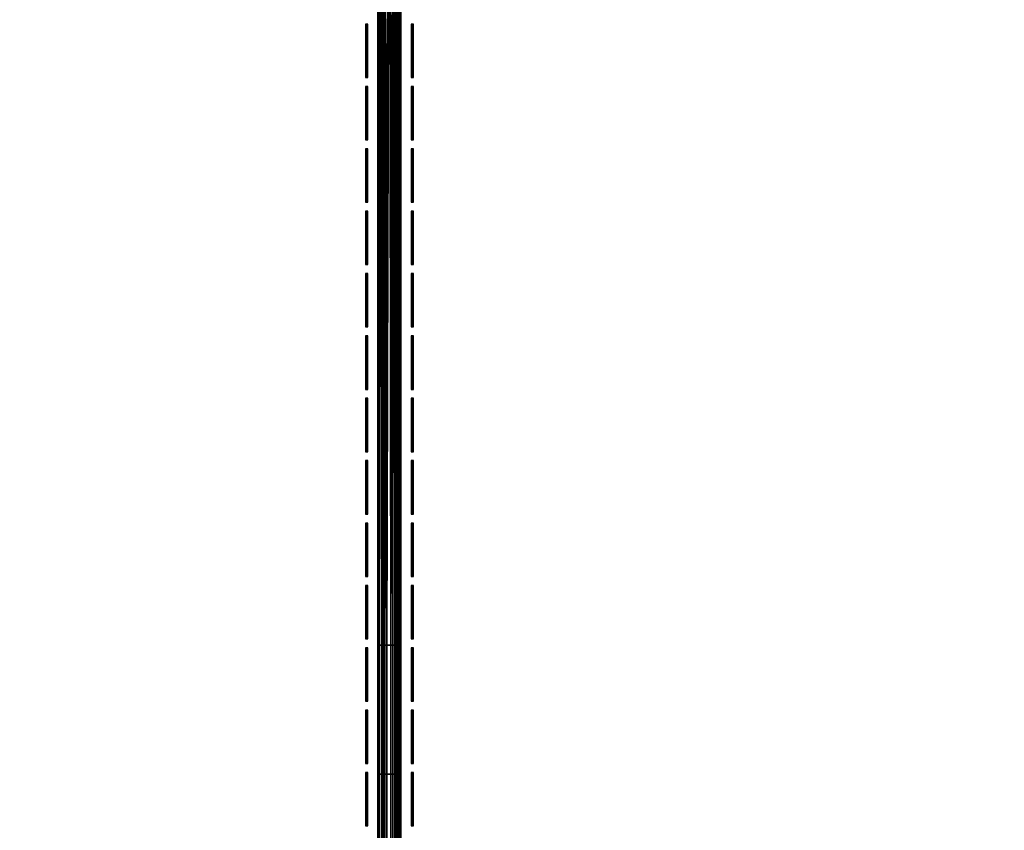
# Model space of a CAD drawing. Header units: inches. Extents: x 0 to 69, y -28.1 to 0.1.
# Tile 69 of 170: x 21.5 to 25.8, y -6.8 to -3.3. Entities that reach past the tile are written whole.
import ezdxf

# ---------------------------------------------------------------- set-up
doc = ezdxf.new("R2010")
doc.units = ezdxf.units.IN
doc.header["$LTSCALE"] = 0.03937
doc.header["$MEASUREMENT"] = 0
for name, color, linetype in [('A-FURN-3-ST', 151, 'Continuous'), ('A-FURN-3-ST-SEAM', 250, 'Continuous'), ('A-FURN-3-STITCH', 15, 'Continuous')]:
    doc.layers.add(name, color=color, linetype=linetype)

msp = doc.modelspace()

# ---------------------------------------------------------------- meshes
at = {"layer": 'A-FURN-3-ST'}
mesh = msp.add_polyface(dxfattribs=at)
corners = [(0.25, -1.1, 18), (68.75, -1.1, 18), (0.25, -0.8154, 17.9626), (68.75, -0.8154, 17.9626), (0.25, -0.5502, 17.8528), (68.75, -0.5502, 17.8528), (0.25, -0.3225, 17.6781), (68.75, -0.3225, 17.6781), (0.25, -0.1477, 17.4505), (68.75, -0.1477, 17.4505), (0.25, -0.0377, 17.1854), (68.75, -0.0377, 17.1854), (0.25, 0, 16.9008), (68.75, 0.0088, 5.5004), (0.25, 0.0088, 5.5004), (0.25, -0.0292, 5.3089), (68.75, -0.0292, 5.3089), (0.25, -0.1375, 5.1466), (68.75, -0.1375, 5.1466), (0.25, -0.2998, 5.0381), (68.75, -0.2998, 5.0381), (0.25, -0.4912, 5), (0.25, -27.51, 5), (0.125, -0.4912, 5.0335), (0.125, -27.51, 5.0335), (0.0335, -0.4912, 5.125), (0.0335, -0.1447, 5.3567), (0.125, -0.0247, 5.5004), (0.125, -0.0601, 5.3217), (0.125, -0.1612, 5.1703), (0.125, -0.3126, 5.069), (0.0335, -0.125, 16.9008), (0.125, -0.0335, 16.9008), (0.125, -0.07, 17.1767), (0.0335, -0.8478, 17.8418), (0.125, -1.1, 17.9665), (0.125, -0.8241, 17.9302), (0.0335, -0.4108, 17.5897), (0.125, -0.3462, 17.6544), (0.125, -0.1767, 17.4337), (0.0335, -0.2559, 17.3879), (0.0335, -0.1584, 17.153), (0.125, -0.567, 17.8238), (0.125, -26.91, 17.9665), (0.25, -26.91, 18)]
mesh.append_faces([[corners[k] for k in face] for face in [(0, 1, 2), (2, 3, 4), (4, 5, 6), (6, 7, 8), (8, 9, 10), (10, 11, 12), (12, 13, 14), (14, 13, 15), (15, 16, 17), (17, 18, 19), (19, 20, 21), (21, 22, 23), (23, 24, 25), (26, 27, 28), (28, 27, 14), (28, 14, 15), (28, 15, 29), (29, 15, 17), (29, 17, 30), (30, 17, 19), (30, 19, 23), (23, 19, 21), (23, 25, 30), (27, 31, 32), (27, 32, 14), (14, 32, 12), (31, 33, 32), (32, 33, 10), (32, 10, 12), (34, 35, 36), (37, 38, 39, 40), (40, 39, 33, 41), (35, 0, 36), (36, 0, 2), (36, 2, 42), (42, 2, 4), (42, 4, 38), (38, 4, 6), (38, 6, 39), (39, 6, 8), (39, 8, 33), (33, 8, 10), (35, 43, 0), (44, 1, 0)]])
mesh = msp.add_polyface(dxfattribs=at)
corners = [(68.875, -0.4912, 5.0335), (68.875, -27.51, 5.0335), (68.75, -0.4912, 5), (68.75, 0.0088, 5.5004), (68.875, -0.0247, 5.5004), (68.75, -0.0292, 5.3089), (68.875, -0.0601, 5.3217), (68.75, -0.1375, 5.1466), (68.875, -0.1612, 5.1703), (68.75, -0.2998, 5.0381), (68.875, -0.3126, 5.069), (68.9665, -0.3477, 5.1536), (68.9665, -0.1162, 5.5003), (68.9665, -0.1447, 5.3567), (68.9665, -0.226, 5.2349), (68.75, 0, 16.9008), (68.875, -0.0335, 16.9008), (68.75, -1.1, 18), (68.875, -1.1, 17.9665), (68.75, -0.8154, 17.9626), (68.875, -0.8241, 17.9302), (68.75, -0.5502, 17.8528), (68.875, -0.567, 17.8238), (68.75, -0.3225, 17.6781), (68.875, -0.3462, 17.6544), (68.75, -0.1477, 17.4505), (68.875, -0.1767, 17.4337), (68.75, -0.0377, 17.1854), (68.875, -0.07, 17.1767), (68.9665, -0.1584, 17.153), (68.9665, -1.1, 17.875), (68.75, -26.91, 18), (68.875, -26.91, 17.9665), (0.25, -0.8154, 17.9626), (0.25, -0.5502, 17.8528), (0.25, -0.3225, 17.6781), (0.25, -0.1477, 17.4505), (0.25, -0.0377, 17.1854), (0.25, 0, 16.9008), (0.25, -0.0292, 5.3089), (0.25, -0.1375, 5.1466), (0.25, -0.2998, 5.0381), (0.25, -0.4912, 5), (68.75, -27.51, 5)]
mesh.append_faces([[corners[k] for k in face] for face in [(0, 1, 2), (3, 4, 5), (5, 4, 6), (5, 6, 7), (7, 6, 8), (7, 8, 9), (9, 8, 10), (9, 10, 2), (2, 10, 0), (0, 10, 11), (12, 6, 4), (8, 6, 13, 14), (3, 15, 4), (4, 15, 16), (4, 16, 12), (17, 18, 19), (19, 18, 20), (19, 20, 21), (21, 20, 22), (21, 22, 23), (23, 22, 24), (23, 24, 25), (25, 24, 26), (25, 26, 27), (27, 26, 28), (27, 28, 15), (15, 28, 16), (16, 28, 29), (18, 30, 20), (17, 31, 18), (18, 32, 30), (33, 17, 19), (34, 19, 21), (35, 21, 23), (36, 23, 25), (37, 25, 27), (38, 27, 15), (15, 3, 38), (39, 3, 5), (40, 5, 7), (41, 7, 9), (42, 9, 2), (2, 43, 42)]])
mesh = msp.add_polyface(dxfattribs=at)
corners = [(0.25, -0.4912, 5), (68.75, -27.51, 5), (0.25, -27.51, 5), (0.125, -0.4912, 5.0335), (0.125, -27.51, 5.0335), (0.25, -28.01, 5.5), (0.125, -27.9765, 5.5), (0.25, -27.9719, 5.3087), (0.125, -27.941, 5.3215), (0.25, -27.8636, 5.1464), (0.125, -27.8399, 5.1701), (0.25, -27.7013, 5.0381), (0.125, -27.6885, 5.069), (0.0335, -27.6535, 5.1535), (0.0335, -27.885, 5.5), (0.25, -28.01, 16.9), (0.125, -27.9765, 16.9), (0.25, -26.91, 18), (0.125, -26.91, 17.9665), (0.25, -27.1947, 17.9625), (0.125, -27.186, 17.9302), (0.25, -27.46, 17.8526), (0.125, -27.4433, 17.8236), (0.25, -27.6878, 17.6778), (0.125, -27.6641, 17.6541), (0.25, -27.8626, 17.45), (0.125, -27.8336, 17.4333), (0.25, -27.9725, 17.1847), (0.125, -27.9402, 17.176), (0.0335, -27.8518, 17.1523), (0.0335, -26.91, 17.875), (0.0335, -27.5994, 17.5894), (0.0335, -27.7544, 17.3875), (0.125, -1.1, 17.9665), (0.25, -1.1, 18), (68.75, -28.01, 16.9), (68.75, -27.9725, 17.1847), (68.75, -27.8626, 17.45), (68.75, -27.6878, 17.6778), (68.75, -27.46, 17.8526), (68.75, -27.1947, 17.9625), (68.75, -27.7013, 5.0381), (68.75, -27.8636, 5.1464), (68.75, -27.9719, 5.3087)]
mesh.append_faces([[corners[k] for k in face] for face in [(0, 1, 2), (3, 2, 4), (5, 6, 7), (7, 6, 8), (7, 8, 9), (9, 8, 10), (9, 10, 11), (11, 10, 12), (11, 12, 2), (2, 12, 4), (4, 12, 13), (14, 8, 6), (5, 15, 6), (6, 15, 16), (6, 16, 14), (17, 18, 19), (19, 18, 20), (19, 20, 21), (21, 20, 22), (21, 22, 23), (23, 22, 24), (23, 24, 25), (25, 24, 26), (25, 26, 27), (27, 26, 28), (27, 28, 15), (15, 28, 16), (16, 28, 29), (18, 30, 20), (24, 31, 32, 26), (26, 32, 29, 28), (33, 30, 18), (34, 18, 17), (15, 35, 27), (27, 36, 25), (25, 37, 23), (23, 38, 21), (21, 39, 19), (19, 40, 17), (5, 35, 15), (2, 1, 11), (11, 41, 9), (9, 42, 7), (7, 43, 5)]])
mesh = msp.add_polyface(dxfattribs=at)
corners = [(68.875, -0.4912, 5.0335), (68.9665, -27.51, 5.125), (68.875, -27.51, 5.0335), (68.75, -0.4912, 5), (68.75, -27.51, 5), (68.9665, -27.8565, 5.3565), (68.875, -27.9765, 5.5), (68.875, -27.941, 5.3215), (68.75, -28.01, 5.5), (68.75, -27.9719, 5.3087), (68.875, -27.8399, 5.1701), (68.75, -27.8636, 5.1464), (68.875, -27.6885, 5.069), (68.75, -27.7013, 5.0381), (68.9665, -27.6535, 5.1535), (68.9665, -27.7752, 5.2348), (68.9665, -27.885, 16.9), (68.875, -27.9765, 16.9), (68.75, -28.01, 16.9), (68.875, -27.9402, 17.176), (68.75, -27.9725, 17.1847), (68.9665, -27.1624, 17.8418), (68.875, -26.91, 17.9665), (68.875, -27.186, 17.9302), (68.75, -26.91, 18), (68.75, -27.1947, 17.9625), (68.875, -27.4433, 17.8236), (68.75, -27.46, 17.8526), (68.875, -27.6641, 17.6541), (68.75, -27.6878, 17.6778), (68.875, -27.8336, 17.4333), (68.75, -27.8626, 17.45), (68.875, -1.1, 17.9665), (0.25, -27.9725, 17.1847), (0.25, -27.8626, 17.45), (0.25, -27.6878, 17.6778), (0.25, -27.46, 17.8526), (0.25, -27.1947, 17.9625), (0.25, -26.91, 18), (0.25, -28.01, 5.5), (0.25, -27.7013, 5.0381), (0.25, -27.8636, 5.1464), (0.25, -27.9719, 5.3087), (68.75, -1.1, 18)]
mesh.append_faces([[corners[k] for k in face] for face in [(0, 1, 2), (3, 2, 4), (5, 6, 7), (7, 6, 8), (7, 8, 9), (7, 9, 10), (10, 9, 11), (10, 11, 12), (12, 11, 13), (12, 13, 2), (2, 13, 4), (2, 1, 12), (12, 14, 15, 10), (6, 16, 17), (6, 17, 8), (8, 17, 18), (16, 19, 17), (17, 19, 20), (17, 20, 18), (21, 22, 23), (22, 24, 23), (23, 24, 25), (23, 25, 26), (26, 25, 27), (26, 27, 28), (28, 27, 29), (28, 29, 30), (30, 29, 31), (30, 31, 19), (19, 31, 20), (32, 24, 22), (33, 18, 20), (34, 20, 31), (35, 31, 29), (36, 29, 27), (37, 27, 25), (38, 25, 24), (8, 18, 39), (40, 4, 13), (41, 13, 11), (42, 11, 9), (39, 9, 8), (24, 43, 38)]])
at = {"layer": 'A-FURN-3-ST-SEAM'}
mesh = msp.add_polyface(dxfattribs=at)
corners = [(23.175, -6.0127, 18), (23.1715, -6.5746, 17.9826), (23.1715, -6.0127, 17.9826), (23.175, -1.5177, 18), (23.1712, -1.5177, 17.9809), (23.1622, -6.0127, 17.9675), (23.1603, -1.5177, 17.9646), (23.1484, -6.0127, 17.9563), (23.1441, -1.5177, 17.9538), (23.1317, -6.0127, 17.9505), (23.125, -1.5177, 17.95), (23.114, -6.0127, 17.9515), (23.1058, -1.5177, 17.9538), (23.0978, -6.0127, 17.9588), (23.0896, -1.5177, 17.9647), (23.0769, -6.0127, 17.9868), (23.0788, -1.5177, 17.9809), (23.075, -1.5177, 18), (23.0753, -6.0127, 18.0045), (23.0788, -1.5177, 18.0192), (23.0801, -6.0127, 18.0217), (23.0897, -1.5177, 18.0354), (23.0905, -6.0127, 18.0362), (23.1059, -1.5177, 18.0462), (23.1054, -6.0127, 18.0459), (23.125, -1.5177, 18.05), (23.1405, -6.0127, 18.0472), (23.1441, -1.5177, 18.0462), (23.1562, -6.0127, 18.039), (23.1604, -1.5177, 18.0354), (23.1679, -6.0127, 18.0255), (23.1712, -1.5177, 18.0191), (23.175, -6.5746, 18), (23.0769, -6.5746, 17.9868), (23.0753, -6.5746, 18.0045), (23.0978, -6.5746, 17.9588), (23.114, -6.5746, 17.9515), (23.1317, -6.5746, 17.9505), (23.1484, -6.5746, 17.9563), (23.1622, -6.5746, 17.9675)]
mesh.append_faces([[corners[k] for k in face] for face in [(0, 1, 2), (0, 2, 3), (3, 2, 4), (4, 2, 5), (4, 5, 6), (6, 5, 7), (6, 7, 8), (8, 7, 9), (8, 9, 10), (10, 9, 11), (10, 11, 12), (12, 11, 13), (12, 13, 14), (14, 13, 15), (14, 15, 16), (16, 15, 17), (17, 15, 18), (17, 18, 19), (19, 18, 20), (19, 20, 21), (21, 20, 22), (21, 22, 23), (23, 22, 24), (23, 24, 25), (25, 24, 26), (25, 26, 27), (27, 26, 28), (27, 28, 29), (29, 28, 30), (29, 30, 31), (31, 30, 0), (31, 0, 3), (30, 32, 0), (33, 34, 18, 15), (35, 33, 15, 13), (36, 35, 13, 11), (37, 36, 11, 9), (38, 37, 9, 7), (5, 2, 1, 39), (38, 7, 5, 39)]])
mesh = msp.add_polyface(dxfattribs=at)
corners = [(23.175, -7.1365, 18), (23.1715, -8.2602, 17.9826), (23.1715, -7.1365, 17.9826), (23.175, -6.5746, 18), (23.1715, -6.5746, 17.9826), (23.175, -6.0127, 18), (23.1679, -8.2602, 18.0255), (23.175, -8.2602, 18), (23.1679, -7.1365, 18.0255), (23.1679, -6.5746, 18.0255), (23.1679, -6.0127, 18.0255), (23.1562, -8.2602, 18.039), (23.1562, -7.1365, 18.039), (23.1562, -6.5746, 18.039), (23.1562, -6.0127, 18.039), (23.1405, -8.2602, 18.0472), (23.1405, -7.1365, 18.0472), (23.1405, -6.5746, 18.0472), (23.1405, -6.0127, 18.0472), (23.1054, -8.2602, 18.0459), (23.1054, -7.1365, 18.0459), (23.1054, -6.5746, 18.0459), (23.1054, -6.0127, 18.0459), (23.0905, -8.2602, 18.0362), (23.0905, -7.1365, 18.0362), (23.0905, -6.5746, 18.0362), (23.0905, -6.0127, 18.0362), (23.0801, -8.2602, 18.0217), (23.0801, -7.1365, 18.0217), (23.0801, -6.5746, 18.0217), (23.0801, -6.0127, 18.0217), (23.0753, -8.2602, 18.0045), (23.0753, -7.1365, 18.0045), (23.0753, -6.5746, 18.0045), (23.0753, -6.0127, 18.0045), (23.0769, -8.2602, 17.9868), (23.0769, -7.1365, 17.9868), (23.0769, -6.5746, 17.9868), (23.0978, -8.2602, 17.9588), (23.0978, -7.1365, 17.9588), (23.0978, -6.5746, 17.9588), (23.114, -8.2602, 17.9515), (23.114, -7.1365, 17.9515), (23.114, -6.5746, 17.9515), (23.1317, -8.2602, 17.9505), (23.1317, -7.1365, 17.9505), (23.1317, -6.5746, 17.9505), (23.1484, -8.2602, 17.9563), (23.1484, -7.1365, 17.9563), (23.1484, -6.5746, 17.9563), (23.1622, -6.5746, 17.9675), (23.1622, -7.1365, 17.9675), (23.1622, -8.2602, 17.9675)]
mesh.append_faces([[corners[k] for k in face] for face in [(0, 1, 2), (0, 2, 3), (3, 2, 4), (3, 4, 5), (6, 7, 8), (8, 7, 0), (8, 0, 9), (9, 0, 3), (9, 3, 10), (13, 9, 10, 14), (17, 13, 14, 18), (21, 17, 18, 22), (25, 21, 22, 26), (29, 25, 26, 30), (33, 29, 30, 34)]])
mesh.append_faces([[corners[k] for k in face] for face in [(12, 8, 9, 13), (16, 12, 13, 17), (20, 16, 17, 21), (24, 20, 21, 25), (28, 24, 25, 29), (32, 28, 29, 33), (36, 32, 33, 37), (39, 36, 37, 40), (42, 39, 40, 43), (45, 42, 43, 46), (48, 45, 46, 49), (51, 2, 1, 52), (48, 51, 52, 47)]], dxfattribs={"vtx0": -1})
mesh.append_faces([[corners[k] for k in face] for face in [(11, 6, 8, 12), (15, 11, 12, 16), (19, 15, 16, 20), (23, 19, 20, 24), (27, 23, 24, 28), (31, 27, 28, 32), (35, 31, 32, 36), (38, 35, 36, 39), (41, 38, 39, 42), (44, 41, 42, 45), (47, 44, 45, 48), (50, 4, 2, 51), (49, 50, 51, 48)]], dxfattribs={"vtx2": -1})
at = {"layer": 'A-FURN-3-STITCH'}
mesh = msp.add_polymesh((7, 4), dxfattribs=at)
for k, corner in enumerate([(23.0308, -3.3087, 18.0001), (23.0282, -3.3087, 18), (23.023, -3.3087, 18), (23.0204, -3.3087, 18.0001), (23.0308, -3.347, 18.0077), (23.0282, -3.347, 18.0122), (23.023, -3.347, 18.0122), (23.0204, -3.347, 18.0077), (23.0308, -3.3859, 18.0123), (23.0282, -3.3859, 18.0168), (23.023, -3.3859, 18.0168), (23.0204, -3.3859, 18.0123), (23.0308, -3.4249, 18.0138), (23.0282, -3.4249, 18.0183), (23.023, -3.4249, 18.0183), (23.0204, -3.4249, 18.0138), (23.0308, -3.464, 18.0123), (23.0282, -3.464, 18.0168), (23.023, -3.464, 18.0168), (23.0204, -3.464, 18.0123), (23.0308, -3.5028, 18.0077), (23.0282, -3.5028, 18.0122), (23.023, -3.5028, 18.0122), (23.0204, -3.5028, 18.0077), (23.0308, -3.5412, 18.0001), (23.0282, -3.5412, 18.0001), (23.023, -3.5412, 18.0001), (23.0204, -3.5412, 18.0001)]):
    mesh.set_mesh_vertex(divmod(k, 4), corner)
mesh = msp.add_polymesh((7, 4), dxfattribs=at)
for k, corner in enumerate([(23.2305, -3.3087, 18.0001), (23.2279, -3.3087, 18), (23.2227, -3.3087, 18), (23.2201, -3.3087, 18.0001), (23.2305, -3.347, 18.0077), (23.2279, -3.347, 18.0122), (23.2227, -3.347, 18.0122), (23.2201, -3.347, 18.0077), (23.2305, -3.3859, 18.0123), (23.2279, -3.3859, 18.0168), (23.2227, -3.3859, 18.0168), (23.2201, -3.3859, 18.0123), (23.2305, -3.4249, 18.0138), (23.2279, -3.4249, 18.0183), (23.2227, -3.4249, 18.0183), (23.2201, -3.4249, 18.0138), (23.2305, -3.464, 18.0123), (23.2279, -3.464, 18.0168), (23.2227, -3.464, 18.0168), (23.2201, -3.464, 18.0123), (23.2305, -3.5028, 18.0077), (23.2279, -3.5028, 18.0122), (23.2227, -3.5028, 18.0122), (23.2201, -3.5028, 18.0077), (23.2305, -3.5412, 18.0001), (23.2279, -3.5412, 18.0001), (23.2227, -3.5412, 18.0001), (23.2201, -3.5412, 18.0001)]):
    mesh.set_mesh_vertex(divmod(k, 4), corner)
mesh = msp.add_polymesh((7, 4), dxfattribs=at)
for k, corner in enumerate([(23.0308, -3.5802, 18.0001), (23.0282, -3.5802, 18), (23.023, -3.5802, 18), (23.0204, -3.5802, 18.0001), (23.0308, -3.6186, 18.0077), (23.0282, -3.6186, 18.0122), (23.023, -3.6186, 18.0122), (23.0204, -3.6186, 18.0077), (23.0308, -3.6574, 18.0123), (23.0282, -3.6574, 18.0168), (23.023, -3.6574, 18.0168), (23.0204, -3.6574, 18.0123), (23.0308, -3.6965, 18.0138), (23.0282, -3.6965, 18.0183), (23.023, -3.6965, 18.0183), (23.0204, -3.6965, 18.0138), (23.0308, -3.7355, 18.0123), (23.0282, -3.7355, 18.0168), (23.023, -3.7355, 18.0168), (23.0204, -3.7355, 18.0123), (23.0308, -3.7744, 18.0077), (23.0282, -3.7744, 18.0122), (23.023, -3.7744, 18.0122), (23.0204, -3.7744, 18.0077), (23.0308, -3.8127, 18.0001), (23.0282, -3.8127, 18.0001), (23.023, -3.8127, 18.0001), (23.0204, -3.8127, 18.0001)]):
    mesh.set_mesh_vertex(divmod(k, 4), corner)
mesh = msp.add_polymesh((7, 4), dxfattribs=at)
for k, corner in enumerate([(23.2305, -3.5802, 18.0001), (23.2279, -3.5802, 18), (23.2227, -3.5802, 18), (23.2201, -3.5802, 18.0001), (23.2305, -3.6186, 18.0077), (23.2279, -3.6186, 18.0122), (23.2227, -3.6186, 18.0122), (23.2201, -3.6186, 18.0077), (23.2305, -3.6574, 18.0123), (23.2279, -3.6574, 18.0168), (23.2227, -3.6574, 18.0168), (23.2201, -3.6574, 18.0123), (23.2305, -3.6965, 18.0138), (23.2279, -3.6965, 18.0183), (23.2227, -3.6965, 18.0183), (23.2201, -3.6965, 18.0138), (23.2305, -3.7355, 18.0123), (23.2279, -3.7355, 18.0168), (23.2227, -3.7355, 18.0168), (23.2201, -3.7355, 18.0123), (23.2305, -3.7744, 18.0077), (23.2279, -3.7744, 18.0122), (23.2227, -3.7744, 18.0122), (23.2201, -3.7744, 18.0077), (23.2305, -3.8127, 18.0001), (23.2279, -3.8127, 18.0001), (23.2227, -3.8127, 18.0001), (23.2201, -3.8127, 18.0001)]):
    mesh.set_mesh_vertex(divmod(k, 4), corner)
mesh = msp.add_polymesh((7, 4), dxfattribs=at)
for k, corner in enumerate([(23.0308, -3.8517, 18.0001), (23.0282, -3.8517, 18), (23.023, -3.8517, 18), (23.0204, -3.8517, 18.0001), (23.0308, -3.8901, 18.0077), (23.0282, -3.8901, 18.0122), (23.023, -3.8901, 18.0122), (23.0204, -3.8901, 18.0077), (23.0308, -3.9289, 18.0123), (23.0282, -3.9289, 18.0168), (23.023, -3.9289, 18.0168), (23.0204, -3.9289, 18.0123), (23.0308, -3.968, 18.0138), (23.0282, -3.968, 18.0183), (23.023, -3.968, 18.0183), (23.0204, -3.968, 18.0138), (23.0308, -4.0071, 18.0123), (23.0282, -4.0071, 18.0168), (23.023, -4.0071, 18.0168), (23.0204, -4.0071, 18.0123), (23.0308, -4.0459, 18.0077), (23.0282, -4.0459, 18.0122), (23.023, -4.0459, 18.0122), (23.0204, -4.0459, 18.0077), (23.0308, -4.0842, 18.0001), (23.0282, -4.0842, 18.0001), (23.023, -4.0842, 18.0001), (23.0204, -4.0842, 18.0001)]):
    mesh.set_mesh_vertex(divmod(k, 4), corner)
mesh = msp.add_polymesh((7, 4), dxfattribs=at)
for k, corner in enumerate([(23.2305, -3.8517, 18.0001), (23.2279, -3.8517, 18), (23.2227, -3.8517, 18), (23.2201, -3.8517, 18.0001), (23.2305, -3.8901, 18.0077), (23.2279, -3.8901, 18.0122), (23.2227, -3.8901, 18.0122), (23.2201, -3.8901, 18.0077), (23.2305, -3.9289, 18.0123), (23.2279, -3.9289, 18.0168), (23.2227, -3.9289, 18.0168), (23.2201, -3.9289, 18.0123), (23.2305, -3.968, 18.0138), (23.2279, -3.968, 18.0183), (23.2227, -3.968, 18.0183), (23.2201, -3.968, 18.0138), (23.2305, -4.0071, 18.0123), (23.2279, -4.0071, 18.0168), (23.2227, -4.0071, 18.0168), (23.2201, -4.0071, 18.0123), (23.2305, -4.0459, 18.0077), (23.2279, -4.0459, 18.0122), (23.2227, -4.0459, 18.0122), (23.2201, -4.0459, 18.0077), (23.2305, -4.0842, 18.0001), (23.2279, -4.0842, 18.0001), (23.2227, -4.0842, 18.0001), (23.2201, -4.0842, 18.0001)]):
    mesh.set_mesh_vertex(divmod(k, 4), corner)
mesh = msp.add_polymesh((7, 4), dxfattribs=at)
for k, corner in enumerate([(23.0308, -4.1233, 18.0001), (23.0282, -4.1233, 18), (23.023, -4.1233, 18), (23.0204, -4.1233, 18.0001), (23.0308, -4.1616, 18.0077), (23.0282, -4.1616, 18.0122), (23.023, -4.1616, 18.0122), (23.0204, -4.1616, 18.0077), (23.0308, -4.2004, 18.0123), (23.0282, -4.2004, 18.0168), (23.023, -4.2004, 18.0168), (23.0204, -4.2004, 18.0123), (23.0308, -4.2395, 18.0138), (23.0282, -4.2395, 18.0183), (23.023, -4.2395, 18.0183), (23.0204, -4.2395, 18.0138), (23.0308, -4.2786, 18.0123), (23.0282, -4.2786, 18.0168), (23.023, -4.2786, 18.0168), (23.0204, -4.2786, 18.0123), (23.0308, -4.3174, 18.0077), (23.0282, -4.3174, 18.0122), (23.023, -4.3174, 18.0122), (23.0204, -4.3174, 18.0077), (23.0308, -4.3558, 18.0001), (23.0282, -4.3558, 18.0001), (23.023, -4.3558, 18.0001), (23.0204, -4.3558, 18.0001)]):
    mesh.set_mesh_vertex(divmod(k, 4), corner)
mesh = msp.add_polymesh((7, 4), dxfattribs=at)
for k, corner in enumerate([(23.2305, -4.1233, 18.0001), (23.2279, -4.1233, 18), (23.2227, -4.1233, 18), (23.2201, -4.1233, 18.0001), (23.2305, -4.1616, 18.0077), (23.2279, -4.1616, 18.0122), (23.2227, -4.1616, 18.0122), (23.2201, -4.1616, 18.0077), (23.2305, -4.2004, 18.0123), (23.2279, -4.2004, 18.0168), (23.2227, -4.2004, 18.0168), (23.2201, -4.2004, 18.0123), (23.2305, -4.2395, 18.0138), (23.2279, -4.2395, 18.0183), (23.2227, -4.2395, 18.0183), (23.2201, -4.2395, 18.0138), (23.2305, -4.2786, 18.0123), (23.2279, -4.2786, 18.0168), (23.2227, -4.2786, 18.0168), (23.2201, -4.2786, 18.0123), (23.2305, -4.3174, 18.0077), (23.2279, -4.3174, 18.0122), (23.2227, -4.3174, 18.0122), (23.2201, -4.3174, 18.0077), (23.2305, -4.3558, 18.0001), (23.2279, -4.3558, 18.0001), (23.2227, -4.3558, 18.0001), (23.2201, -4.3558, 18.0001)]):
    mesh.set_mesh_vertex(divmod(k, 4), corner)
mesh = msp.add_polymesh((7, 4), dxfattribs=at)
for k, corner in enumerate([(23.0308, -4.3948, 18.0001), (23.0282, -4.3948, 18), (23.023, -4.3948, 18), (23.0204, -4.3948, 18.0001), (23.0308, -4.4331, 18.0077), (23.0282, -4.4331, 18.0122), (23.023, -4.4331, 18.0122), (23.0204, -4.4331, 18.0077), (23.0308, -4.472, 18.0123), (23.0282, -4.472, 18.0168), (23.023, -4.472, 18.0168), (23.0204, -4.472, 18.0123), (23.0308, -4.511, 18.0138), (23.0282, -4.511, 18.0183), (23.023, -4.511, 18.0183), (23.0204, -4.511, 18.0138), (23.0308, -4.5501, 18.0123), (23.0282, -4.5501, 18.0168), (23.023, -4.5501, 18.0168), (23.0204, -4.5501, 18.0123), (23.0308, -4.5889, 18.0077), (23.0282, -4.5889, 18.0122), (23.023, -4.5889, 18.0122), (23.0204, -4.5889, 18.0077), (23.0308, -4.6273, 18.0001), (23.0282, -4.6273, 18.0001), (23.023, -4.6273, 18.0001), (23.0204, -4.6273, 18.0001)]):
    mesh.set_mesh_vertex(divmod(k, 4), corner)
mesh = msp.add_polymesh((7, 4), dxfattribs=at)
for k, corner in enumerate([(23.2305, -4.3948, 18.0001), (23.2279, -4.3948, 18), (23.2227, -4.3948, 18), (23.2201, -4.3948, 18.0001), (23.2305, -4.4331, 18.0077), (23.2279, -4.4331, 18.0122), (23.2227, -4.4331, 18.0122), (23.2201, -4.4331, 18.0077), (23.2305, -4.472, 18.0123), (23.2279, -4.472, 18.0168), (23.2227, -4.472, 18.0168), (23.2201, -4.472, 18.0123), (23.2305, -4.511, 18.0138), (23.2279, -4.511, 18.0183), (23.2227, -4.511, 18.0183), (23.2201, -4.511, 18.0138), (23.2305, -4.5501, 18.0123), (23.2279, -4.5501, 18.0168), (23.2227, -4.5501, 18.0168), (23.2201, -4.5501, 18.0123), (23.2305, -4.5889, 18.0077), (23.2279, -4.5889, 18.0122), (23.2227, -4.5889, 18.0122), (23.2201, -4.5889, 18.0077), (23.2305, -4.6273, 18.0001), (23.2279, -4.6273, 18.0001), (23.2227, -4.6273, 18.0001), (23.2201, -4.6273, 18.0001)]):
    mesh.set_mesh_vertex(divmod(k, 4), corner)
mesh = msp.add_polymesh((7, 4), dxfattribs=at)
for k, corner in enumerate([(23.0308, -4.6663, 18.0001), (23.0282, -4.6663, 18), (23.023, -4.6663, 18), (23.0204, -4.6663, 18.0001), (23.0308, -4.7047, 18.0077), (23.0282, -4.7047, 18.0122), (23.023, -4.7047, 18.0122), (23.0204, -4.7047, 18.0077), (23.0308, -4.7435, 18.0123), (23.0282, -4.7435, 18.0168), (23.023, -4.7435, 18.0168), (23.0204, -4.7435, 18.0123), (23.0308, -4.7826, 18.0138), (23.0282, -4.7826, 18.0183), (23.023, -4.7826, 18.0183), (23.0204, -4.7826, 18.0138), (23.0308, -4.8216, 18.0123), (23.0282, -4.8216, 18.0168), (23.023, -4.8216, 18.0168), (23.0204, -4.8216, 18.0123), (23.0308, -4.8605, 18.0077), (23.0282, -4.8605, 18.0122), (23.023, -4.8605, 18.0122), (23.0204, -4.8605, 18.0077), (23.0308, -4.8988, 18.0001), (23.0282, -4.8988, 18.0001), (23.023, -4.8988, 18.0001), (23.0204, -4.8988, 18.0001)]):
    mesh.set_mesh_vertex(divmod(k, 4), corner)
mesh = msp.add_polymesh((7, 4), dxfattribs=at)
for k, corner in enumerate([(23.2305, -4.6663, 18.0001), (23.2279, -4.6663, 18), (23.2227, -4.6663, 18), (23.2201, -4.6663, 18.0001), (23.2305, -4.7047, 18.0077), (23.2279, -4.7047, 18.0122), (23.2227, -4.7047, 18.0122), (23.2201, -4.7047, 18.0077), (23.2305, -4.7435, 18.0123), (23.2279, -4.7435, 18.0168), (23.2227, -4.7435, 18.0168), (23.2201, -4.7435, 18.0123), (23.2305, -4.7826, 18.0138), (23.2279, -4.7826, 18.0183), (23.2227, -4.7826, 18.0183), (23.2201, -4.7826, 18.0138), (23.2305, -4.8216, 18.0123), (23.2279, -4.8216, 18.0168), (23.2227, -4.8216, 18.0168), (23.2201, -4.8216, 18.0123), (23.2305, -4.8605, 18.0077), (23.2279, -4.8605, 18.0122), (23.2227, -4.8605, 18.0122), (23.2201, -4.8605, 18.0077), (23.2305, -4.8988, 18.0001), (23.2279, -4.8988, 18.0001), (23.2227, -4.8988, 18.0001), (23.2201, -4.8988, 18.0001)]):
    mesh.set_mesh_vertex(divmod(k, 4), corner)
mesh = msp.add_polymesh((7, 4), dxfattribs=at)
for k, corner in enumerate([(23.0308, -4.9379, 18.0001), (23.0282, -4.9379, 18), (23.023, -4.9379, 18), (23.0204, -4.9379, 18.0001), (23.0308, -4.9762, 18.0077), (23.0282, -4.9762, 18.0122), (23.023, -4.9762, 18.0122), (23.0204, -4.9762, 18.0077), (23.0308, -5.015, 18.0123), (23.0282, -5.015, 18.0168), (23.023, -5.015, 18.0168), (23.0204, -5.015, 18.0123), (23.0308, -5.0541, 18.0138), (23.0282, -5.0541, 18.0183), (23.023, -5.0541, 18.0183), (23.0204, -5.0541, 18.0138), (23.0308, -5.0932, 18.0123), (23.0282, -5.0932, 18.0168), (23.023, -5.0932, 18.0168), (23.0204, -5.0932, 18.0123), (23.0308, -5.132, 18.0077), (23.0282, -5.132, 18.0122), (23.023, -5.132, 18.0122), (23.0204, -5.132, 18.0077), (23.0308, -5.1704, 18.0001), (23.0282, -5.1704, 18.0001), (23.023, -5.1704, 18.0001), (23.0204, -5.1704, 18.0001)]):
    mesh.set_mesh_vertex(divmod(k, 4), corner)
mesh = msp.add_polymesh((7, 4), dxfattribs=at)
for k, corner in enumerate([(23.2305, -4.9379, 18.0001), (23.2279, -4.9379, 18), (23.2227, -4.9379, 18), (23.2201, -4.9379, 18.0001), (23.2305, -4.9762, 18.0077), (23.2279, -4.9762, 18.0122), (23.2227, -4.9762, 18.0122), (23.2201, -4.9762, 18.0077), (23.2305, -5.015, 18.0123), (23.2279, -5.015, 18.0168), (23.2227, -5.015, 18.0168), (23.2201, -5.015, 18.0123), (23.2305, -5.0541, 18.0138), (23.2279, -5.0541, 18.0183), (23.2227, -5.0541, 18.0183), (23.2201, -5.0541, 18.0138), (23.2305, -5.0932, 18.0123), (23.2279, -5.0932, 18.0168), (23.2227, -5.0932, 18.0168), (23.2201, -5.0932, 18.0123), (23.2305, -5.132, 18.0077), (23.2279, -5.132, 18.0122), (23.2227, -5.132, 18.0122), (23.2201, -5.132, 18.0077), (23.2305, -5.1704, 18.0001), (23.2279, -5.1704, 18.0001), (23.2227, -5.1704, 18.0001), (23.2201, -5.1704, 18.0001)]):
    mesh.set_mesh_vertex(divmod(k, 4), corner)
mesh = msp.add_polymesh((7, 4), dxfattribs=at)
for k, corner in enumerate([(23.0308, -5.2094, 18.0001), (23.0282, -5.2094, 18), (23.023, -5.2094, 18), (23.0204, -5.2094, 18.0001), (23.0308, -5.2477, 18.0077), (23.0282, -5.2477, 18.0122), (23.023, -5.2477, 18.0122), (23.0204, -5.2477, 18.0077), (23.0308, -5.2866, 18.0123), (23.0282, -5.2866, 18.0168), (23.023, -5.2866, 18.0168), (23.0204, -5.2866, 18.0123), (23.0308, -5.3256, 18.0138), (23.0282, -5.3256, 18.0183), (23.023, -5.3256, 18.0183), (23.0204, -5.3256, 18.0138), (23.0308, -5.3647, 18.0123), (23.0282, -5.3647, 18.0168), (23.023, -5.3647, 18.0168), (23.0204, -5.3647, 18.0123), (23.0308, -5.4035, 18.0077), (23.0282, -5.4035, 18.0122), (23.023, -5.4035, 18.0122), (23.0204, -5.4035, 18.0077), (23.0308, -5.4419, 18.0001), (23.0282, -5.4419, 18.0001), (23.023, -5.4419, 18.0001), (23.0204, -5.4419, 18.0001)]):
    mesh.set_mesh_vertex(divmod(k, 4), corner)
mesh = msp.add_polymesh((7, 4), dxfattribs=at)
for k, corner in enumerate([(23.2305, -5.2094, 18.0001), (23.2279, -5.2094, 18), (23.2227, -5.2094, 18), (23.2201, -5.2094, 18.0001), (23.2305, -5.2477, 18.0077), (23.2279, -5.2477, 18.0122), (23.2227, -5.2477, 18.0122), (23.2201, -5.2477, 18.0077), (23.2305, -5.2866, 18.0123), (23.2279, -5.2866, 18.0168), (23.2227, -5.2866, 18.0168), (23.2201, -5.2866, 18.0123), (23.2305, -5.3256, 18.0138), (23.2279, -5.3256, 18.0183), (23.2227, -5.3256, 18.0183), (23.2201, -5.3256, 18.0138), (23.2305, -5.3647, 18.0123), (23.2279, -5.3647, 18.0168), (23.2227, -5.3647, 18.0168), (23.2201, -5.3647, 18.0123), (23.2305, -5.4035, 18.0077), (23.2279, -5.4035, 18.0122), (23.2227, -5.4035, 18.0122), (23.2201, -5.4035, 18.0077), (23.2305, -5.4419, 18.0001), (23.2279, -5.4419, 18.0001), (23.2227, -5.4419, 18.0001), (23.2201, -5.4419, 18.0001)]):
    mesh.set_mesh_vertex(divmod(k, 4), corner)
mesh = msp.add_polymesh((7, 4), dxfattribs=at)
for k, corner in enumerate([(23.0308, -5.4809, 18.0001), (23.0282, -5.4809, 18), (23.023, -5.4809, 18), (23.0204, -5.4809, 18.0001), (23.0308, -5.5193, 18.0077), (23.0282, -5.5193, 18.0122), (23.023, -5.5193, 18.0122), (23.0204, -5.5193, 18.0077), (23.0308, -5.5581, 18.0123), (23.0282, -5.5581, 18.0168), (23.023, -5.5581, 18.0168), (23.0204, -5.5581, 18.0123), (23.0308, -5.5972, 18.0138), (23.0282, -5.5972, 18.0183), (23.023, -5.5972, 18.0183), (23.0204, -5.5972, 18.0138), (23.0308, -5.6362, 18.0123), (23.0282, -5.6362, 18.0168), (23.023, -5.6362, 18.0168), (23.0204, -5.6362, 18.0123), (23.0308, -5.6751, 18.0077), (23.0282, -5.6751, 18.0122), (23.023, -5.6751, 18.0122), (23.0204, -5.6751, 18.0077), (23.0308, -5.7134, 18.0001), (23.0282, -5.7134, 18.0001), (23.023, -5.7134, 18.0001), (23.0204, -5.7134, 18.0001)]):
    mesh.set_mesh_vertex(divmod(k, 4), corner)
mesh = msp.add_polymesh((7, 4), dxfattribs=at)
for k, corner in enumerate([(23.2305, -5.4809, 18.0001), (23.2279, -5.4809, 18), (23.2227, -5.4809, 18), (23.2201, -5.4809, 18.0001), (23.2305, -5.5193, 18.0077), (23.2279, -5.5193, 18.0122), (23.2227, -5.5193, 18.0122), (23.2201, -5.5193, 18.0077), (23.2305, -5.5581, 18.0123), (23.2279, -5.5581, 18.0168), (23.2227, -5.5581, 18.0168), (23.2201, -5.5581, 18.0123), (23.2305, -5.5972, 18.0138), (23.2279, -5.5972, 18.0183), (23.2227, -5.5972, 18.0183), (23.2201, -5.5972, 18.0138), (23.2305, -5.6362, 18.0123), (23.2279, -5.6362, 18.0168), (23.2227, -5.6362, 18.0168), (23.2201, -5.6362, 18.0123), (23.2305, -5.6751, 18.0077), (23.2279, -5.6751, 18.0122), (23.2227, -5.6751, 18.0122), (23.2201, -5.6751, 18.0077), (23.2305, -5.7134, 18.0001), (23.2279, -5.7134, 18.0001), (23.2227, -5.7134, 18.0001), (23.2201, -5.7134, 18.0001)]):
    mesh.set_mesh_vertex(divmod(k, 4), corner)
mesh = msp.add_polymesh((7, 4), dxfattribs=at)
for k, corner in enumerate([(23.0308, -5.7524, 18.0001), (23.0282, -5.7524, 18), (23.023, -5.7524, 18), (23.0204, -5.7524, 18.0001), (23.0308, -5.7908, 18.0077), (23.0282, -5.7908, 18.0122), (23.023, -5.7908, 18.0122), (23.0204, -5.7908, 18.0077), (23.0308, -5.8296, 18.0123), (23.0282, -5.8296, 18.0168), (23.023, -5.8296, 18.0168), (23.0204, -5.8296, 18.0123), (23.0308, -5.8687, 18.0138), (23.0282, -5.8687, 18.0183), (23.023, -5.8687, 18.0183), (23.0204, -5.8687, 18.0138), (23.0308, -5.9078, 18.0123), (23.0282, -5.9078, 18.0168), (23.023, -5.9078, 18.0168), (23.0204, -5.9078, 18.0123), (23.0308, -5.9466, 18.0077), (23.0282, -5.9466, 18.0122), (23.023, -5.9466, 18.0122), (23.0204, -5.9466, 18.0077), (23.0308, -5.9849, 18.0001), (23.0282, -5.9849, 18.0001), (23.023, -5.9849, 18.0001), (23.0204, -5.9849, 18.0001)]):
    mesh.set_mesh_vertex(divmod(k, 4), corner)
mesh = msp.add_polymesh((7, 4), dxfattribs=at)
for k, corner in enumerate([(23.2305, -5.7524, 18.0001), (23.2279, -5.7524, 18), (23.2227, -5.7524, 18), (23.2201, -5.7524, 18.0001), (23.2305, -5.7908, 18.0077), (23.2279, -5.7908, 18.0122), (23.2227, -5.7908, 18.0122), (23.2201, -5.7908, 18.0077), (23.2305, -5.8296, 18.0123), (23.2279, -5.8296, 18.0168), (23.2227, -5.8296, 18.0168), (23.2201, -5.8296, 18.0123), (23.2305, -5.8687, 18.0138), (23.2279, -5.8687, 18.0183), (23.2227, -5.8687, 18.0183), (23.2201, -5.8687, 18.0138), (23.2305, -5.9078, 18.0123), (23.2279, -5.9078, 18.0168), (23.2227, -5.9078, 18.0168), (23.2201, -5.9078, 18.0123), (23.2305, -5.9466, 18.0077), (23.2279, -5.9466, 18.0122), (23.2227, -5.9466, 18.0122), (23.2201, -5.9466, 18.0077), (23.2305, -5.9849, 18.0001), (23.2279, -5.9849, 18.0001), (23.2227, -5.9849, 18.0001), (23.2201, -5.9849, 18.0001)]):
    mesh.set_mesh_vertex(divmod(k, 4), corner)
mesh = msp.add_polymesh((7, 4), dxfattribs=at)
for k, corner in enumerate([(23.0308, -6.024, 18.0001), (23.0282, -6.024, 18), (23.023, -6.024, 18), (23.0204, -6.024, 18.0001), (23.0308, -6.0623, 18.0077), (23.0282, -6.0623, 18.0122), (23.023, -6.0623, 18.0122), (23.0204, -6.0623, 18.0077), (23.0308, -6.1012, 18.0123), (23.0282, -6.1012, 18.0168), (23.023, -6.1012, 18.0168), (23.0204, -6.1012, 18.0123), (23.0308, -6.1402, 18.0138), (23.0282, -6.1402, 18.0183), (23.023, -6.1402, 18.0183), (23.0204, -6.1402, 18.0138), (23.0308, -6.1793, 18.0123), (23.0282, -6.1793, 18.0168), (23.023, -6.1793, 18.0168), (23.0204, -6.1793, 18.0123), (23.0308, -6.2181, 18.0077), (23.0282, -6.2181, 18.0122), (23.023, -6.2181, 18.0122), (23.0204, -6.2181, 18.0077), (23.0308, -6.2565, 18.0001), (23.0282, -6.2565, 18.0001), (23.023, -6.2565, 18.0001), (23.0204, -6.2565, 18.0001)]):
    mesh.set_mesh_vertex(divmod(k, 4), corner)
mesh = msp.add_polymesh((7, 4), dxfattribs=at)
for k, corner in enumerate([(23.2305, -6.024, 18.0001), (23.2279, -6.024, 18), (23.2227, -6.024, 18), (23.2201, -6.024, 18.0001), (23.2305, -6.0623, 18.0077), (23.2279, -6.0623, 18.0122), (23.2227, -6.0623, 18.0122), (23.2201, -6.0623, 18.0077), (23.2305, -6.1012, 18.0123), (23.2279, -6.1012, 18.0168), (23.2227, -6.1012, 18.0168), (23.2201, -6.1012, 18.0123), (23.2305, -6.1402, 18.0138), (23.2279, -6.1402, 18.0183), (23.2227, -6.1402, 18.0183), (23.2201, -6.1402, 18.0138), (23.2305, -6.1793, 18.0123), (23.2279, -6.1793, 18.0168), (23.2227, -6.1793, 18.0168), (23.2201, -6.1793, 18.0123), (23.2305, -6.2181, 18.0077), (23.2279, -6.2181, 18.0122), (23.2227, -6.2181, 18.0122), (23.2201, -6.2181, 18.0077), (23.2305, -6.2565, 18.0001), (23.2279, -6.2565, 18.0001), (23.2227, -6.2565, 18.0001), (23.2201, -6.2565, 18.0001)]):
    mesh.set_mesh_vertex(divmod(k, 4), corner)
mesh = msp.add_polymesh((7, 4), dxfattribs=at)
for k, corner in enumerate([(23.0308, -6.2955, 18.0001), (23.0282, -6.2955, 18), (23.023, -6.2955, 18), (23.0204, -6.2955, 18.0001), (23.0308, -6.3339, 18.0077), (23.0282, -6.3339, 18.0122), (23.023, -6.3339, 18.0122), (23.0204, -6.3339, 18.0077), (23.0308, -6.3727, 18.0123), (23.0282, -6.3727, 18.0168), (23.023, -6.3727, 18.0168), (23.0204, -6.3727, 18.0123), (23.0308, -6.4118, 18.0138), (23.0282, -6.4118, 18.0183), (23.023, -6.4118, 18.0183), (23.0204, -6.4118, 18.0138), (23.0308, -6.4508, 18.0123), (23.0282, -6.4508, 18.0168), (23.023, -6.4508, 18.0168), (23.0204, -6.4508, 18.0123), (23.0308, -6.4897, 18.0077), (23.0282, -6.4897, 18.0122), (23.023, -6.4897, 18.0122), (23.0204, -6.4897, 18.0077), (23.0308, -6.528, 18.0001), (23.0282, -6.528, 18.0001), (23.023, -6.528, 18.0001), (23.0204, -6.528, 18.0001)]):
    mesh.set_mesh_vertex(divmod(k, 4), corner)
mesh = msp.add_polymesh((7, 4), dxfattribs=at)
for k, corner in enumerate([(23.2305, -6.2955, 18.0001), (23.2279, -6.2955, 18), (23.2227, -6.2955, 18), (23.2201, -6.2955, 18.0001), (23.2305, -6.3339, 18.0077), (23.2279, -6.3339, 18.0122), (23.2227, -6.3339, 18.0122), (23.2201, -6.3339, 18.0077), (23.2305, -6.3727, 18.0123), (23.2279, -6.3727, 18.0168), (23.2227, -6.3727, 18.0168), (23.2201, -6.3727, 18.0123), (23.2305, -6.4118, 18.0138), (23.2279, -6.4118, 18.0183), (23.2227, -6.4118, 18.0183), (23.2201, -6.4118, 18.0138), (23.2305, -6.4508, 18.0123), (23.2279, -6.4508, 18.0168), (23.2227, -6.4508, 18.0168), (23.2201, -6.4508, 18.0123), (23.2305, -6.4897, 18.0077), (23.2279, -6.4897, 18.0122), (23.2227, -6.4897, 18.0122), (23.2201, -6.4897, 18.0077), (23.2305, -6.528, 18.0001), (23.2279, -6.528, 18.0001), (23.2227, -6.528, 18.0001), (23.2201, -6.528, 18.0001)]):
    mesh.set_mesh_vertex(divmod(k, 4), corner)
mesh = msp.add_polymesh((7, 4), dxfattribs=at)
for k, corner in enumerate([(23.0308, -6.567, 18.0001), (23.0282, -6.567, 18), (23.023, -6.567, 18), (23.0204, -6.567, 18.0001), (23.0308, -6.6054, 18.0077), (23.0282, -6.6054, 18.0122), (23.023, -6.6054, 18.0122), (23.0204, -6.6054, 18.0077), (23.0308, -6.6442, 18.0123), (23.0282, -6.6442, 18.0168), (23.023, -6.6442, 18.0168), (23.0204, -6.6442, 18.0123), (23.0308, -6.6833, 18.0138), (23.0282, -6.6833, 18.0183), (23.023, -6.6833, 18.0183), (23.0204, -6.6833, 18.0138), (23.0308, -6.7224, 18.0123), (23.0282, -6.7224, 18.0168), (23.023, -6.7224, 18.0168), (23.0204, -6.7224, 18.0123), (23.0308, -6.7612, 18.0077), (23.0282, -6.7612, 18.0122), (23.023, -6.7612, 18.0122), (23.0204, -6.7612, 18.0077), (23.0308, -6.7995, 18.0001), (23.0282, -6.7995, 18.0001), (23.023, -6.7995, 18.0001), (23.0204, -6.7995, 18.0001)]):
    mesh.set_mesh_vertex(divmod(k, 4), corner)
mesh = msp.add_polymesh((7, 4), dxfattribs=at)
for k, corner in enumerate([(23.2305, -6.567, 18.0001), (23.2279, -6.567, 18), (23.2227, -6.567, 18), (23.2201, -6.567, 18.0001), (23.2305, -6.6054, 18.0077), (23.2279, -6.6054, 18.0122), (23.2227, -6.6054, 18.0122), (23.2201, -6.6054, 18.0077), (23.2305, -6.6442, 18.0123), (23.2279, -6.6442, 18.0168), (23.2227, -6.6442, 18.0168), (23.2201, -6.6442, 18.0123), (23.2305, -6.6833, 18.0138), (23.2279, -6.6833, 18.0183), (23.2227, -6.6833, 18.0183), (23.2201, -6.6833, 18.0138), (23.2305, -6.7224, 18.0123), (23.2279, -6.7224, 18.0168), (23.2227, -6.7224, 18.0168), (23.2201, -6.7224, 18.0123), (23.2305, -6.7612, 18.0077), (23.2279, -6.7612, 18.0122), (23.2227, -6.7612, 18.0122), (23.2201, -6.7612, 18.0077), (23.2305, -6.7995, 18.0001), (23.2279, -6.7995, 18.0001), (23.2227, -6.7995, 18.0001), (23.2201, -6.7995, 18.0001)]):
    mesh.set_mesh_vertex(divmod(k, 4), corner)

doc.saveas('drawing.dxf')
